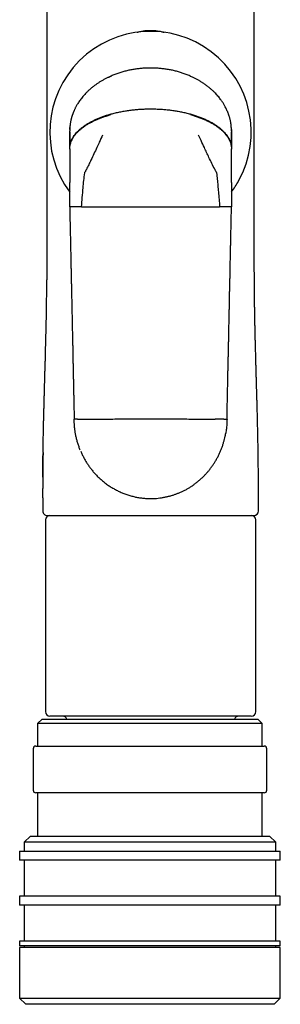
# Model space of a CAD drawing. Header units: millimetres. Extents: x 8 to 552, y 12 to 759.
# Tile 52 of 55: x 193 to 222, y 522 to 632. Entities that reach past the tile are written whole.
import ezdxf

# ---------------------------------------------------------------- set-up
doc = ezdxf.new("R2010")
doc.units = ezdxf.units.MM

msp = doc.modelspace()

# ---------------------------------------------------------------- linework, layer by layer
at = {"color": 7, "linetype": 'Continuous', "lineweight": 30}
for p, q in [((203.55, 625.31), (203.55, 625.31)), ((212.35, 625.31), (212.41, 625.28)), ((198.95, 619.36), (198.95, 619.36)), ((216.94, 619.36), (216.95, 619.21)), ((216.94, 619.36), (216.95, 619.24)), ((198.95, 619.21), (198.95, 619.21)), ((198.95, 619.2), (198.95, 619.21)), ((198.95, 619.2), (198.95, 619.21)), ((198.95, 619.13), (198.95, 619.2)), ((198.95, 618.06), (198.95, 619.11)), ((216.95, 619.21), (216.95, 619.21)), ((216.95, 619.21), (216.95, 619.2)), ((216.95, 619.2), (216.95, 619.13)), ((216.95, 619.11), (216.95, 618.06)), ((198.95, 617.24), (198.95, 618.06)), ((198.95, 617.24), (198.95, 617.2)), ((198.95, 617.2), (198.95, 616.08)), ((216.95, 618.06), (216.95, 617.24)), ((216.95, 617.2), (216.95, 617.24)), ((216.95, 616.08), (216.95, 617.2)), ((198.95, 616.08), (198.95, 615.25)), ((216.95, 615.25), (216.95, 616.08)), ((198.95, 615.25), (198.95, 613.75)), ((216.95, 613.75), (216.95, 615.25)), ((198.95, 613.75), (198.95, 613.5)), ((198.95, 610.77), (198.95, 613.5)), ((216.95, 613.5), (216.95, 613.75)), ((216.95, 613.5), (216.95, 610.77)), ((195.96, 581.6), (195.96, 581.25)), ((195.96, 581.24), (195.96, 580.74)), ((195.96, 578.43), (195.96, 576.98)), ((219.94, 576.98), (219.94, 578.46)), ((196.25, 575.98), (196.25, 554.68)), ((219.65, 554.68), (219.65, 575.98)), ((195.88, 553.86), (195.38, 553.36)), ((195.88, 553.86), (219.88, 553.86)), ((219.15, 554.18), (196.75, 554.18)), ((220.38, 553.36), (219.88, 553.86)), ((195.38, 553.36), (195.38, 550.86)), ((220.38, 553.36), (195.38, 553.36)), ((220.38, 550.86), (220.38, 553.36)), ((194.88, 550.56), (194.88, 545.96)), ((195.18, 550.86), (220.58, 550.86)), ((220.88, 545.96), (220.88, 550.56)), ((220.58, 545.66), (195.18, 545.66)), ((195.38, 545.66), (195.38, 540.86)), ((220.38, 540.86), (220.38, 545.66)), ((194.58, 540.86), (193.88, 540.16)), ((194.58, 540.86), (207.88, 540.86)), ((207.88, 540.86), (221.18, 540.86)), ((221.88, 540.16), (221.18, 540.86)), ((193.88, 540.16), (193.88, 539.16)), ((207.88, 540.16), (193.88, 540.16)), ((221.88, 540.16), (207.88, 540.16)), ((221.88, 539.16), (221.88, 540.16)), ((193.38, 539.16), (193.38, 538.16)), ((193.38, 539.16), (207.88, 539.16)), ((207.88, 539.16), (222.38, 539.16)), ((222.38, 538.16), (222.38, 539.16)), ((207.88, 538.16), (193.38, 538.16)), ((193.88, 538.16), (193.88, 534.16)), ((222.38, 538.16), (207.88, 538.16)), ((221.88, 534.16), (221.88, 538.16)), ((193.38, 534.16), (193.38, 533.16)), ((207.88, 534.16), (193.38, 534.16)), ((222.38, 534.16), (207.88, 534.16)), ((222.38, 533.16), (222.38, 534.16)), ((207.88, 533.16), (193.38, 533.16)), ((193.88, 533.16), (193.88, 529.16)), ((222.38, 533.16), (207.88, 533.16)), ((221.88, 529.16), (221.88, 533.16)), ((193.38, 529.16), (193.38, 528.66)), ((207.88, 529.16), (193.38, 529.16)), ((207.88, 528.66), (193.38, 528.66)), ((193.88, 528.66), (193.88, 528.46)), ((222.38, 529.16), (207.88, 529.16)), ((222.38, 528.66), (207.88, 528.66)), ((221.88, 528.46), (221.88, 528.66)), ((222.38, 528.66), (222.38, 529.16)), ((193.38, 528.46), (193.38, 522.86)), ((207.88, 528.46), (193.38, 528.46)), ((222.38, 528.46), (207.88, 528.46)), ((222.38, 522.86), (222.38, 528.46)), ((193.38, 522.86), (194.08, 522.16)), ((193.38, 522.86), (207.88, 522.86)), ((207.88, 522.16), (194.08, 522.16)), ((207.88, 522.86), (222.38, 522.86)), ((221.68, 522.16), (207.88, 522.16)), ((221.68, 522.16), (222.38, 522.86))]:
    msp.add_line(p, q, dxfattribs=at)
at = {"color": 7, "linetype": 'Continuous', "lineweight": 30, "flags": 128}
for points in [[(200.26, 610.78), (200.74, 610.78), (201.21, 610.78), (201.69, 610.78), (202.16, 610.78), (202.64, 610.79), (203.12, 610.79), (203.6, 610.79), (204.08, 610.79), (204.56, 610.79), (205.05, 610.79), (205.53, 610.79), (206.01, 610.79), (206.5, 610.79), (206.98, 610.79), (207.46, 610.79), (207.95, 610.79)], [(207.95, 610.79), (208.43, 610.79), (208.92, 610.79), (209.4, 610.79), (209.88, 610.79), (210.37, 610.79), (210.85, 610.79), (211.33, 610.79), (211.81, 610.79), (212.3, 610.79), (212.78, 610.79), (213.25, 610.79), (213.73, 610.78), (214.21, 610.78), (214.69, 610.78), (215.16, 610.78), (215.63, 610.78)]]:
    msp.add_lwpolyline(points, dxfattribs=at)
at = {"color": 7, "linetype": 'Continuous', "lineweight": 30}
for centre, radius, start, end in [((207.94, 619.08), 11.2, 331.0516, 216.6435), ((207.94, 619.08), 11.2, 323.5889, 331.0516), ((196.46, 576.98), 0.5, 179.9994, 270), ((219.44, 576.98), 0.5, 270, 0), ((196.75, 575.98), 0.5, 90, 180), ((219.15, 575.98), 0.5, 0, 90), ((196.75, 554.68), 0.5, 180, 270), ((198.15, 553.68), 0.5, 21.1452, 90), ((217.75, 553.68), 0.5, 90, 158.8548), ((219.15, 554.68), 0.5, 270, 0), ((195.18, 550.56), 0.3, 90, 180), ((220.58, 550.56), 0.3, 0, 90), ((195.18, 545.96), 0.3, 180, 270), ((220.58, 545.96), 0.3, 270, 0)]:
    msp.add_arc(centre, radius, start, end, dxfattribs=at)
for points, knots in [([(196.4, 723.88), (196.4, 723.66), (196.4, 723.21), (196.4, 722.52), (196.4, 721.82), (196.4, 721.14), (196.4, 720.49), (196.4, 719.83), (196.4, 719.17), (196.4, 718.51), (196.4, 717.88), (196.4, 717.27), (196.4, 716.72), (196.4, 716.21), (196.4, 715.76), (196.4, 715.32), (196.4, 714.88), (196.4, 714.45), (196.4, 713.82), (196.4, 713.01), (196.4, 711.8), (196.4, 710.39), (196.4, 708.8), (196.4, 707.23), (196.4, 705.66), (196.4, 699.96), (196.4, 686.47), (196.4, 662.92), (196.4, 641.41), (196.4, 627.71), (196.4, 624.08), (196.4, 622.56), (196.4, 621.05), (196.4, 619.75), (196.4, 618.64), (196.4, 617.91), (196.4, 617.37), (196.4, 617), (196.4, 616.62), (196.4, 616.22), (196.4, 615.79), (196.4, 615.34), (196.4, 614.86), (196.4, 614.36), (196.4, 613.84), (196.4, 613.3), (196.4, 612.73), (196.4, 612.14), (196.4, 611.53), (196.4, 610.9), (196.4, 610.24), (196.4, 609.56), (196.4, 608.86), (196.4, 608.16), (196.4, 607.45), (196.4, 606.75), (196.4, 606.03), (196.4, 605.29), (196.4, 604.77), (196.4, 604.5), (196.4, 604.48)], [0, 0, 0, 0, 0.005429, 0.011438, 0.017283, 0.022963, 0.028478, 0.03383, 0.039526, 0.045024, 0.050323, 0.055423, 0.060324, 0.064256, 0.06805, 0.071722, 0.075366, 0.078998, 0.082616, 0.091097, 0.099507, 0.113011, 0.126331, 0.139475, 0.152576, 0.165678, 0.282663, 0.491585, 0.757505, 0.82303, 0.835894, 0.84864, 0.861232, 0.87367, 0.881393, 0.889055, 0.892049, 0.895063, 0.898241, 0.9016, 0.905213, 0.909015, 0.913005, 0.917184, 0.92155, 0.926106, 0.930849, 0.935781, 0.940901, 0.946209, 0.951706, 0.957391, 0.963264, 0.969326, 0.975048, 0.980928, 0.986966, 0.993163, 0.999518, 1, 1, 1, 1]), ([(219.49, 604.48), (219.49, 604.53), (219.49, 604.85), (219.49, 605.44), (219.49, 606.25), (219.49, 607.04), (219.49, 607.8), (219.49, 608.54), (219.49, 609.26), (219.49, 609.97), (219.49, 610.66), (219.49, 611.34), (219.49, 611.99), (219.49, 612.62), (219.49, 613.22), (219.49, 613.8), (219.49, 614.35), (219.49, 614.88), (219.49, 615.38), (219.49, 615.86), (219.49, 616.31), (219.49, 616.71), (219.49, 617.06), (219.49, 617.37), (219.49, 617.67), (219.49, 617.98), (219.49, 618.28), (219.49, 618.99), (219.49, 620.09), (219.49, 621.61), (219.49, 623.15), (219.49, 624.7), (219.49, 630.4), (219.49, 643.9), (219.5, 667.45), (219.5, 688.96), (219.5, 702.66), (219.5, 706.29), (219.5, 707.83), (219.5, 709.38), (219.5, 710.82), (219.5, 712.14), (219.5, 713.33), (219.5, 714.29), (219.5, 715.02), (219.5, 715.5), (219.5, 715.99), (219.5, 716.5), (219.5, 717.03), (219.5, 717.58), (219.5, 718.15), (219.5, 718.74), (219.5, 719.35), (219.5, 719.98), (219.5, 720.63), (219.5, 721.29), (219.5, 721.95), (219.5, 722.62), (219.5, 723.26), (219.5, 723.69), (219.5, 723.88)], [0, 0, 0, 0, 0.001138, 0.008114, 0.014899, 0.021491, 0.027891, 0.034099, 0.040114, 0.045938, 0.051833, 0.057516, 0.062989, 0.068251, 0.073302, 0.078142, 0.082772, 0.08719, 0.091397, 0.095394, 0.099179, 0.102754, 0.105415, 0.107964, 0.110503, 0.113049, 0.115602, 0.118162, 0.130724, 0.143445, 0.156326, 0.169366, 0.182471, 0.299479, 0.508415, 0.774312, 0.839822, 0.852689, 0.865557, 0.878526, 0.891672, 0.901604, 0.911635, 0.921766, 0.925773, 0.929795, 0.933897, 0.938166, 0.942603, 0.947208, 0.951981, 0.956922, 0.962031, 0.967307, 0.972751, 0.978363, 0.983808, 0.989403, 0.995147, 1, 1, 1, 1]), ([(206.45, 630.18), (206.47, 630.18), (206.58, 630.21), (206.76, 630.25), (206.99, 630.3), (207.23, 630.34), (207.47, 630.37), (207.71, 630.39), (207.87, 630.39), (207.95, 630.39)], [0, 0, 0, 0, 0.058196, 0.212621, 0.360109, 0.525085, 0.686775, 0.844967, 1, 1, 1, 1]), ([(207.95, 630.39), (208.05, 630.39), (208.25, 630.39), (208.55, 630.36), (208.85, 630.31), (209.09, 630.27), (209.29, 630.22), (209.39, 630.19), (209.45, 630.18), (209.46, 630.17)], [0, 0, 0, 0, 0.192549, 0.389985, 0.59295, 0.780211, 0.8796, 0.981899, 1, 1, 1, 1]), ([(207.95, 626.2), (207.81, 626.2), (207.52, 626.2), (207.08, 626.17), (206.64, 626.13), (206.2, 626.07), (205.75, 626), (205.3, 625.9), (204.86, 625.78), (204.41, 625.64), (203.98, 625.49), (203.69, 625.37), (203.55, 625.31)], [0, 0, 0, 0, 0.094667, 0.191014, 0.28889, 0.388121, 0.488516, 0.58986, 0.691925, 0.794469, 0.897244, 1, 1, 1, 1]), ([(212.35, 625.31), (212.21, 625.37), (211.92, 625.49), (211.48, 625.64), (211.04, 625.78), (210.59, 625.9), (210.15, 626), (209.7, 626.07), (209.25, 626.13), (208.81, 626.17), (208.38, 626.2), (208.09, 626.2), (207.95, 626.2)], [0, 0, 0, 0, 0.10278, 0.205574, 0.308129, 0.410192, 0.511523, 0.611902, 0.711121, 0.808989, 0.905334, 1, 1, 1, 1]), ([(203.55, 625.31), (203.43, 625.26), (203.21, 625.16), (202.9, 625), (202.59, 624.83), (202.31, 624.66), (202.04, 624.49), (201.78, 624.3), (201.51, 624.1), (201.26, 623.89), (201.02, 623.68), (200.81, 623.47), (200.61, 623.26), (200.43, 623.05), (200.26, 622.84), (200.11, 622.64), (199.97, 622.45), (199.86, 622.28), (199.76, 622.11), (199.68, 621.96), (199.6, 621.83), (199.54, 621.71), (199.49, 621.59), (199.45, 621.5), (199.41, 621.41), (199.38, 621.34), (199.35, 621.27), (199.33, 621.22), (199.31, 621.17), (199.29, 621.13), (199.28, 621.08), (199.26, 621.03), (199.24, 620.96), (199.21, 620.88), (199.18, 620.79), (199.15, 620.69), (199.13, 620.59), (199.1, 620.48), (199.08, 620.38), (199.05, 620.27), (199.03, 620.16), (199.02, 620.06), (199, 619.97), (198.99, 619.91), (198.99, 619.87), (198.99, 619.84), (198.98, 619.81), (198.98, 619.77), (198.97, 619.7), (198.97, 619.64), (198.96, 619.61)], [0, 0, 0, 0, 0.047886, 0.09422, 0.138957, 0.182062, 0.223514, 0.263299, 0.30884, 0.35199, 0.392773, 0.431226, 0.467391, 0.505241, 0.540357, 0.572814, 0.60269, 0.630059, 0.654566, 0.676786, 0.696777, 0.714592, 0.730543, 0.744332, 0.756006, 0.766606, 0.776815, 0.78329, 0.789601, 0.795748, 0.801735, 0.808709, 0.817757, 0.828538, 0.841231, 0.855299, 0.869351, 0.883314, 0.89719, 0.91098, 0.926846, 0.940782, 0.95226, 0.959321, 0.965954, 0.968277, 0.97179, 0.976738, 0.986812, 1, 1, 1, 1]), ([(203.24, 625.17), (203.26, 625.18), (203.36, 625.23), (203.47, 625.27), (203.55, 625.31)], [0, 0, 0, 0, 0.22861, 1, 1, 1, 1]), ([(216.93, 619.61), (216.93, 619.64), (216.93, 619.69), (216.92, 619.75), (216.92, 619.8), (216.91, 619.84), (216.91, 619.88), (216.9, 619.93), (216.89, 620), (216.87, 620.12), (216.84, 620.28), (216.81, 620.44), (216.77, 620.6), (216.73, 620.73), (216.7, 620.83), (216.67, 620.92), (216.65, 620.98), (216.64, 621.03), (216.62, 621.08), (216.6, 621.14), (216.57, 621.22), (216.53, 621.32), (216.47, 621.45), (216.4, 621.61), (216.31, 621.79), (216.22, 621.96), (216.14, 622.11), (216.05, 622.25), (215.96, 622.4), (215.85, 622.55), (215.73, 622.72), (215.6, 622.9), (215.44, 623.08), (215.28, 623.27), (215.09, 623.47), (214.88, 623.67), (214.64, 623.88), (214.39, 624.1), (214.11, 624.31), (213.82, 624.51), (213.54, 624.69), (213.27, 624.85), (212.98, 625.01), (212.67, 625.17), (212.46, 625.26), (212.35, 625.31)], [0, 0, 0, 0, 0.0116442, 0.0206968, 0.0271048, 0.0319832, 0.0366928, 0.0412359, 0.052622, 0.0654681, 0.0890947, 0.1134521, 0.1324042, 0.1504295, 0.1654218, 0.1766785, 0.185128, 0.1908349, 0.1968534, 0.2046551, 0.2174195, 0.2311065, 0.2451609, 0.2711893, 0.2984416, 0.3269531, 0.3455813, 0.366198, 0.3888612, 0.4136221, 0.4405348, 0.4691161, 0.4998827, 0.5328896, 0.568191, 0.6065442, 0.6473779, 0.6907326, 0.7366379, 0.7851086, 0.8249926, 0.8664486, 0.9094569, 0.9539877, 1, 1, 1, 1]), ([(203.55, 621.1), (203.71, 621.14), (204.03, 621.23), (204.52, 621.33), (205.02, 621.42), (205.52, 621.5), (206.02, 621.56), (206.51, 621.61), (206.99, 621.64), (207.47, 621.66), (207.79, 621.66), (207.95, 621.66)], [0, 0, 0, 0, 0.11255, 0.226033, 0.339962, 0.453858, 0.567257, 0.677723, 0.786899, 0.894431, 1, 1, 1, 1]), ([(207.95, 621.66), (208.11, 621.66), (208.43, 621.66), (208.92, 621.64), (209.41, 621.61), (209.91, 621.56), (210.41, 621.5), (210.91, 621.42), (211.39, 621.33), (211.88, 621.22), (212.19, 621.14), (212.35, 621.1)], [0, 0, 0, 0, 0.107508, 0.217044, 0.328272, 0.440816, 0.554266, 0.666144, 0.77803, 0.889469, 1, 1, 1, 1]), ([(198.95, 617.24), (198.95, 617.3), (198.95, 617.43), (198.98, 617.62), (199.02, 617.81), (199.08, 618.01), (199.16, 618.2), (199.26, 618.4), (199.39, 618.61), (199.54, 618.82), (199.72, 619.03), (199.92, 619.24), (200.15, 619.45), (200.4, 619.65), (200.68, 619.85), (200.98, 620.04), (201.3, 620.22), (201.64, 620.39), (201.99, 620.56), (202.36, 620.71), (202.75, 620.85), (203.14, 620.98), (203.41, 621.06), (203.55, 621.1)], [0, 0, 0, 0, 0.031844, 0.06435, 0.097638, 0.131829, 0.167046, 0.203408, 0.241026, 0.283977, 0.328685, 0.375239, 0.423701, 0.474099, 0.526433, 0.580668, 0.636739, 0.69455, 0.753979, 0.813778, 0.874834, 0.936971, 1, 1, 1, 1]), ([(198.95, 617.2), (198.95, 617.26), (198.95, 617.39), (198.98, 617.58), (199.03, 617.78), (199.09, 617.97), (199.17, 618.17), (199.27, 618.36), (199.39, 618.57), (199.54, 618.78), (199.72, 618.99), (199.93, 619.2), (200.16, 619.4), (200.41, 619.6), (200.69, 619.79), (200.98, 619.98), (201.3, 620.16), (201.64, 620.33), (201.99, 620.49), (202.35, 620.64), (202.73, 620.78), (203.12, 620.9), (203.38, 620.98), (203.51, 621.02)], [0, 0, 0, 0, 0.032395, 0.065394, 0.09912, 0.133693, 0.169234, 0.20585, 0.24364, 0.286691, 0.331507, 0.378185, 0.426772, 0.477281, 0.529688, 0.583934, 0.639932, 0.697571, 0.756703, 0.81607, 0.876537, 0.937914, 1, 1, 1, 1]), ([(212.35, 621.1), (212.5, 621.06), (212.79, 620.97), (213.21, 620.83), (213.62, 620.68), (214.02, 620.51), (214.39, 620.33), (214.74, 620.15), (215.05, 619.96), (215.34, 619.76), (215.61, 619.57), (215.85, 619.36), (216.07, 619.15), (216.26, 618.94), (216.43, 618.72), (216.57, 618.51), (216.69, 618.29), (216.79, 618.07), (216.86, 617.86), (216.91, 617.65), (216.94, 617.44), (216.95, 617.3), (216.95, 617.24)], [0, 0, 0, 0, 0.0680288, 0.1349997, 0.2006761, 0.2648396, 0.3272953, 0.3878766, 0.4431596, 0.4965747, 0.5480697, 0.5976247, 0.6452516, 0.690994, 0.7349254, 0.7771465, 0.8177813, 0.8569724, 0.8942092, 0.9303573, 0.9655711, 1, 1, 1, 1]), ([(212.38, 621.02), (212.53, 620.98), (212.81, 620.89), (213.23, 620.76), (213.63, 620.61), (214.02, 620.44), (214.39, 620.27), (214.73, 620.09), (215.05, 619.9), (215.33, 619.71), (215.6, 619.52), (215.84, 619.31), (216.06, 619.11), (216.25, 618.9), (216.42, 618.68), (216.57, 618.47), (216.69, 618.25), (216.79, 618.04), (216.86, 617.82), (216.91, 617.61), (216.94, 617.4), (216.95, 617.27), (216.95, 617.2)], [0, 0, 0, 0, 0.067019, 0.133191, 0.198266, 0.262008, 0.324197, 0.384641, 0.43989, 0.493345, 0.544932, 0.594607, 0.642361, 0.688221, 0.732252, 0.774604, 0.815478, 0.854998, 0.892631, 0.92924, 0.964978, 1, 1, 1, 1]), ([(198.96, 619.61), (198.96, 619.59), (198.96, 619.55), (198.96, 619.51), (198.96, 619.47), (198.95, 619.44), (198.95, 619.4), (198.95, 619.38), (198.95, 619.36), (198.95, 619.36), (198.95, 619.36), (198.95, 619.36)], [0, 0, 0, 0, 0.150651, 0.271549, 0.374022, 0.511087, 0.640492, 0.760253, 0.870842, 0.979116, 1, 1, 1, 1]), ([(198.95, 619.36), (198.95, 619.37), (198.95, 619.46), (198.96, 619.54), (198.96, 619.61), (198.96, 619.61)], [0, 0, 0, 0, 0.179917, 0.978545, 1, 1, 1, 1]), ([(198.95, 619.36), (198.95, 619.33), (198.95, 619.28), (198.95, 619.23), (198.95, 619.21)], [0, 0, 0, 0, 0.557233, 1, 1, 1, 1]), ([(216.95, 619.36), (216.95, 619.37), (216.95, 619.37), (216.95, 619.39), (216.94, 619.41), (216.94, 619.44), (216.94, 619.48), (216.94, 619.55), (216.94, 619.59), (216.93, 619.61)], [0, 0, 0, 0, 0.189235, 0.335953, 0.441134, 0.521617, 0.648564, 0.806923, 1, 1, 1, 1]), ([(216.95, 619.21), (216.95, 619.23), (216.95, 619.28), (216.95, 619.33), (216.95, 619.36)], [0, 0, 0, 0, 0.445086, 1, 1, 1, 1]), ([(198.95, 619.13), (198.95, 619.13), (198.95, 619.13), (198.95, 619.12), (198.95, 619.09), (198.95, 619.04), (198.95, 618.99), (198.95, 618.92), (198.95, 618.82), (198.95, 618.69), (198.95, 618.55), (198.95, 618.39), (198.95, 618.23), (198.95, 618.12), (198.95, 618.06)], [0, 0, 0, 0, 0.051806, 0.123461, 0.193434, 0.262158, 0.330003, 0.397271, 0.497574, 0.59769, 0.697928, 0.798411, 0.899131, 1, 1, 1, 1]), ([(202.61, 618.76), (202.49, 618.49), (202.27, 618.03), (202.06, 617.57), (201.97, 617.36)], [0, 0, 0, 0, 0.565774, 1, 1, 1, 1]), ([(213.93, 617.36), (213.81, 617.62), (213.6, 618.09), (213.39, 618.55), (213.29, 618.76)], [0, 0, 0, 0, 0.5542583, 1, 1, 1, 1]), ([(216.95, 618.06), (216.95, 618.12), (216.95, 618.23), (216.95, 618.39), (216.95, 618.55), (216.95, 618.69), (216.94, 618.82), (216.94, 618.92), (216.94, 618.99), (216.94, 619.04), (216.95, 619.09), (216.95, 619.12), (216.95, 619.13), (216.95, 619.13), (216.95, 619.13)], [0, 0, 0, 0, 0.100869, 0.201589, 0.302072, 0.40231, 0.502426, 0.602729, 0.669997, 0.737842, 0.806566, 0.876539, 0.948194, 1, 1, 1, 1]), ([(201.97, 617.36), (201.86, 617.13), (201.65, 616.67), (201.34, 616.03), (201.06, 615.45), (200.89, 615.1), (200.81, 614.93)], [0, 0, 0, 0, 0.285391, 0.566308, 0.784253, 1, 1, 1, 1]), ([(215.09, 614.93), (214.98, 615.15), (214.76, 615.6), (214.46, 616.23), (214.18, 616.82), (214.01, 617.18), (213.93, 617.36)], [0, 0, 0, 0, 0.27496, 0.553582, 0.775368, 1, 1, 1, 1]), ([(200.62, 614.54), (200.62, 614.56), (200.63, 614.62), (200.68, 614.68), (200.73, 614.76), (200.77, 614.84), (200.79, 614.9), (200.81, 614.93)], [0, 0, 0, 0, 0.182398, 0.370964, 0.560891, 0.780534, 1, 1, 1, 1]), ([(215.09, 614.93), (215.11, 614.89), (215.14, 614.82), (215.19, 614.72), (215.24, 614.66), (215.27, 614.6), (215.28, 614.56), (215.28, 614.54)], [0, 0, 0, 0, 0.279156, 0.56034, 0.711116, 0.856562, 1, 1, 1, 1]), ([(200.26, 610.78), (200.29, 611.13), (200.35, 611.83), (200.43, 612.81), (200.52, 613.71), (200.58, 614.26), (200.62, 614.54)], [0, 0, 0, 0, 0.2788277, 0.5599668, 0.780782, 1, 1, 1, 1]), ([(215.28, 614.54), (215.31, 614.3), (215.36, 613.84), (215.43, 613.14), (215.5, 612.39), (215.57, 611.61), (215.61, 611.06), (215.63, 610.78)], [0, 0, 0, 0, 0.1859016, 0.3729465, 0.5608081, 0.7811122, 1, 1, 1, 1]), ([(199.32, 610.78), (199.28, 610.78), (199.2, 610.77), (199.11, 610.77), (199.04, 610.77), (198.98, 610.77), (198.95, 610.77), (198.95, 610.77), (198.95, 610.77)], [0, 0, 0, 0, 0.171203, 0.342239, 0.511827, 0.67872, 0.841776, 1, 1, 1, 1]), ([(198.95, 610.77), (198.95, 610.53), (198.96, 610.07), (198.98, 609.38), (198.99, 608.72), (199.01, 608.07), (199.02, 607.45), (199.03, 606.85), (199.04, 606.27), (199.06, 605.72), (199.07, 605.18), (199.08, 604.65), (199.09, 604.14), (199.1, 603.65), (199.11, 603.19), (199.12, 602.74), (199.13, 602.31), (199.14, 601.9), (199.15, 601.51), (199.15, 601.15), (199.16, 600.8), (199.17, 600.47), (199.17, 600.16), (199.18, 599.85), (199.19, 599.48), (199.2, 599.02), (199.21, 598.5), (199.22, 597.97), (199.23, 597.43), (199.24, 596.89), (199.26, 596.37), (199.27, 595.84), (199.28, 595.32), (199.29, 594.8), (199.3, 594.4), (199.3, 594.11), (199.31, 593.93), (199.31, 593.74), (199.31, 593.54), (199.32, 593.31), (199.33, 593.05), (199.33, 592.76), (199.34, 592.43), (199.35, 592.08), (199.35, 591.7), (199.36, 591.29), (199.37, 590.86), (199.38, 590.4), (199.39, 589.92), (199.4, 589.41), (199.41, 588.89), (199.42, 588.34), (199.44, 587.77), (199.44, 587.38), (199.45, 587.18)], [0, 0, 0, 0, 0.029921, 0.058995, 0.087221, 0.114601, 0.141134, 0.166369, 0.190786, 0.214387, 0.23717, 0.259576, 0.281131, 0.301835, 0.321688, 0.340691, 0.358842, 0.376143, 0.392593, 0.408192, 0.42294, 0.436837, 0.449928, 0.462721, 0.475361, 0.498136, 0.520395, 0.542139, 0.565603, 0.588436, 0.61067, 0.632756, 0.654843, 0.67693, 0.699016, 0.706231, 0.713592, 0.72163, 0.730396, 0.73989, 0.750111, 0.763091, 0.777081, 0.792082, 0.808094, 0.825435, 0.843823, 0.863259, 0.883743, 0.905274, 0.92744, 0.950616, 0.974803, 1, 1, 1, 1]), ([(200.26, 610.78), (200.21, 610.78), (200.09, 610.78), (199.92, 610.78), (199.75, 610.78), (199.59, 610.78), (199.45, 610.78), (199.36, 610.78), (199.32, 610.78)], [0, 0, 0, 0, 0.155006, 0.315573, 0.481162, 0.651058, 0.824361, 1, 1, 1, 1]), ([(216.58, 610.78), (216.54, 610.78), (216.45, 610.78), (216.3, 610.78), (216.15, 610.78), (215.98, 610.78), (215.81, 610.78), (215.69, 610.78), (215.63, 610.78)], [0, 0, 0, 0, 0.175639, 0.348942, 0.518838, 0.684427, 0.844994, 1, 1, 1, 1]), ([(216.45, 587.18), (216.45, 587.42), (216.46, 587.88), (216.48, 588.57), (216.49, 589.23), (216.51, 589.88), (216.52, 590.5), (216.53, 591.1), (216.54, 591.68), (216.55, 592.23), (216.57, 592.77), (216.58, 593.3), (216.59, 593.81), (216.6, 594.29), (216.61, 594.76), (216.62, 595.21), (216.63, 595.64), (216.64, 596.05), (216.64, 596.43), (216.65, 596.8), (216.66, 597.15), (216.67, 597.48), (216.67, 597.79), (216.68, 598.09), (216.69, 598.47), (216.7, 598.93), (216.71, 599.45), (216.72, 599.98), (216.73, 600.52), (216.74, 601.06), (216.75, 601.58), (216.76, 602.11), (216.78, 602.63), (216.79, 603.15), (216.79, 603.55), (216.8, 603.84), (216.8, 604.02), (216.81, 604.21), (216.81, 604.41), (216.82, 604.64), (216.82, 604.89), (216.83, 605.19), (216.84, 605.52), (216.84, 605.87), (216.85, 606.25), (216.86, 606.66), (216.87, 607.09), (216.88, 607.55), (216.89, 608.03), (216.9, 608.54), (216.91, 609.06), (216.92, 609.61), (216.94, 610.18), (216.94, 610.57), (216.95, 610.77)], [0, 0, 0, 0, 0.029921, 0.058994, 0.087221, 0.114601, 0.141134, 0.166368, 0.190786, 0.214386, 0.237169, 0.259575, 0.28113, 0.301834, 0.321687, 0.34069, 0.358841, 0.376142, 0.392592, 0.40819, 0.422938, 0.436835, 0.449926, 0.46272, 0.47536, 0.498135, 0.520394, 0.542137, 0.565602, 0.588435, 0.610668, 0.632755, 0.654842, 0.676928, 0.699015, 0.70623, 0.71359, 0.721629, 0.730395, 0.739889, 0.75011, 0.76309, 0.77708, 0.792082, 0.808093, 0.825434, 0.843823, 0.863259, 0.883742, 0.905273, 0.927439, 0.950616, 0.974803, 1, 1, 1, 1]), ([(216.95, 610.77), (216.95, 610.77), (216.94, 610.77), (216.91, 610.77), (216.86, 610.77), (216.79, 610.77), (216.7, 610.77), (216.62, 610.78), (216.58, 610.78)], [0, 0, 0, 0, 0.158224, 0.32128, 0.488173, 0.657761, 0.828797, 1, 1, 1, 1]), ([(196.4, 604.48), (196.4, 604.29), (196.4, 603.85), (196.4, 603.25), (196.4, 602.83), (196.4, 602.66)], [0, 0, 0, 0, 0.3107225, 0.7169412, 1, 1, 1, 1]), ([(219.51, 600.7), (219.51, 600.82), (219.51, 601.17), (219.5, 601.75), (219.5, 602.43), (219.49, 603.11), (219.49, 603.8), (219.49, 604.25), (219.49, 604.48)], [0, 0, 0, 0, 0.095785, 0.278277, 0.457834, 0.63786, 0.818521, 1, 1, 1, 1]), ([(195.98, 583.48), (195.98, 583.49), (195.98, 583.56), (195.98, 583.68), (195.99, 583.82), (195.99, 583.92), (195.99, 583.97), (195.99, 584.02), (195.99, 584.08), (195.99, 584.13), (195.99, 584.19), (195.99, 584.29), (196, 584.51), (196, 584.83), (196.01, 585.18), (196.02, 585.48), (196.02, 585.74), (196.03, 585.99), (196.03, 586.23), (196.04, 586.47), (196.05, 586.71), (196.05, 586.95), (196.06, 587.18), (196.06, 587.41), (196.07, 587.64), (196.07, 587.88), (196.08, 588.11), (196.09, 588.33), (196.09, 588.53), (196.1, 588.74), (196.1, 588.94), (196.11, 589.14), (196.11, 589.31), (196.12, 589.48), (196.12, 589.66), (196.13, 589.84), (196.13, 590.03), (196.14, 590.16), (196.14, 590.25), (196.14, 590.33), (196.14, 590.42), (196.15, 590.52), (196.15, 590.61), (196.15, 590.71), (196.15, 590.83), (196.16, 590.97), (196.16, 591.14), (196.17, 591.31), (196.17, 591.48), (196.18, 591.65), (196.18, 591.82), (196.19, 592.1), (196.2, 592.47), (196.21, 592.93), (196.23, 593.38), (196.24, 593.79), (196.25, 594.18), (196.26, 594.45), (196.26, 594.63), (196.26, 594.72), (196.26, 594.8), (196.27, 594.87), (196.27, 594.94), (196.27, 595.04), (196.27, 595.17), (196.28, 595.33), (196.28, 595.5), (196.29, 595.69), (196.29, 595.89), (196.3, 596.08), (196.3, 596.26), (196.31, 596.45), (196.31, 596.63), (196.32, 596.83), (196.32, 597.06), (196.33, 597.31), (196.33, 597.52), (196.33, 597.69), (196.34, 597.79), (196.34, 597.86), (196.34, 597.89), (196.34, 597.93), (196.34, 597.96), (196.34, 597.99), (196.34, 598.04), (196.34, 598.11), (196.35, 598.2), (196.35, 598.32), (196.35, 598.46), (196.35, 598.62), (196.36, 598.8), (196.36, 598.99), (196.36, 599.19), (196.37, 599.34), (196.37, 599.45), (196.37, 599.5), (196.37, 599.56), (196.37, 599.62), (196.37, 599.68), (196.37, 599.79), (196.38, 599.96), (196.38, 600.21), (196.38, 600.48), (196.39, 600.77), (196.39, 601), (196.39, 601.18), (196.39, 601.32), (196.39, 601.46), (196.39, 601.61), (196.4, 601.77), (196.4, 601.94), (196.4, 602.12), (196.4, 602.3), (196.4, 602.47), (196.4, 602.58), (196.4, 602.64), (196.4, 602.66)], [0, 0, 0, 0, 0.001234, 0.009924, 0.019617, 0.022212, 0.02487, 0.027592, 0.030377, 0.033225, 0.036137, 0.038737, 0.04898, 0.069287, 0.08896, 0.102625, 0.11597, 0.128373, 0.140892, 0.1538, 0.165873, 0.17827, 0.19099, 0.202362, 0.213958, 0.226592, 0.240264, 0.250267, 0.260762, 0.271749, 0.282998, 0.292917, 0.302247, 0.310989, 0.319141, 0.330218, 0.33998, 0.348426, 0.350974, 0.355563, 0.360553, 0.365548, 0.370547, 0.375551, 0.380559, 0.389514, 0.398483, 0.407465, 0.416462, 0.425473, 0.434498, 0.443536, 0.468915, 0.493465, 0.517182, 0.540064, 0.559508, 0.578302, 0.583117, 0.587887, 0.592151, 0.595683, 0.59961, 0.603933, 0.6113, 0.619589, 0.628801, 0.638935, 0.64999, 0.659321, 0.669221, 0.679067, 0.688333, 0.697245, 0.711314, 0.724404, 0.736514, 0.743971, 0.751002, 0.752773, 0.754515, 0.756228, 0.757912, 0.759566, 0.761191, 0.765235, 0.77034, 0.776506, 0.783732, 0.792019, 0.801365, 0.81177, 0.821594, 0.832206, 0.835115, 0.838079, 0.841096, 0.844168, 0.847293, 0.85, 0.861825, 0.873098, 0.889128, 0.903895, 0.917397, 0.924763, 0.931569, 0.938484, 0.946596, 0.954419, 0.963106, 0.972678, 0.98213, 0.990624, 0.998157, 1, 1, 1, 1]), ([(219.92, 583.49), (219.92, 583.49), (219.92, 583.54), (219.91, 583.65), (219.91, 583.81), (219.91, 583.98), (219.91, 584.15), (219.9, 584.31), (219.9, 584.5), (219.89, 584.73), (219.89, 585), (219.88, 585.26), (219.88, 585.5), (219.87, 585.75), (219.87, 585.99), (219.86, 586.23), (219.86, 586.54), (219.85, 586.9), (219.84, 587.32), (219.83, 587.76), (219.82, 588.09), (219.81, 588.31), (219.81, 588.41), (219.81, 588.52), (219.8, 588.62), (219.8, 588.72), (219.8, 588.83), (219.8, 588.92), (219.79, 589.05), (219.79, 589.23), (219.78, 589.49), (219.77, 589.78), (219.76, 590.1), (219.75, 590.44), (219.74, 590.8), (219.73, 591.18), (219.72, 591.58), (219.71, 591.86), (219.71, 592.03), (219.71, 592.06), (219.71, 592.1), (219.71, 592.13), (219.7, 592.17), (219.7, 592.21), (219.7, 592.3), (219.7, 592.45), (219.69, 592.65), (219.69, 592.86), (219.68, 593.1), (219.67, 593.35), (219.66, 593.78), (219.65, 594.22), (219.64, 594.61), (219.63, 594.75), (219.63, 594.78), (219.63, 594.8), (219.63, 594.81), (219.63, 594.84), (219.63, 594.87), (219.63, 594.93), (219.63, 595.01), (219.62, 595.11), (219.62, 595.23), (219.62, 595.37), (219.61, 595.53), (219.61, 595.71), (219.6, 595.9), (219.6, 596.12), (219.59, 596.28), (219.59, 596.39), (219.59, 596.45), (219.59, 596.5), (219.59, 596.55), (219.59, 596.6), (219.59, 596.65), (219.58, 596.77), (219.58, 596.94), (219.57, 597.17), (219.57, 597.39), (219.56, 597.61), (219.56, 597.82), (219.56, 597.96), (219.56, 598.02), (219.56, 598.02), (219.56, 598.02), (219.56, 598.02), (219.56, 598.02), (219.56, 598.02), (219.56, 598.02), (219.56, 598.03), (219.56, 598.03), (219.56, 598.04), (219.55, 598.07), (219.55, 598.12), (219.55, 598.2), (219.55, 598.3), (219.55, 598.42), (219.54, 598.57), (219.54, 598.74), (219.54, 598.92), (219.53, 599.12), (219.53, 599.33), (219.53, 599.56), (219.52, 599.81), (219.52, 600.07), (219.52, 600.35), (219.51, 600.56), (219.51, 600.68), (219.51, 600.7)], [0, 0, 0, 0, 0.000429, 0.008963, 0.018104, 0.027851, 0.038203, 0.047186, 0.055041, 0.070946, 0.086105, 0.10052, 0.11514, 0.128911, 0.142529, 0.156572, 0.170968, 0.194604, 0.219143, 0.244588, 0.270942, 0.276863, 0.282828, 0.288836, 0.294889, 0.300986, 0.307128, 0.31299, 0.317027, 0.330305, 0.344479, 0.362038, 0.380801, 0.400769, 0.421943, 0.444323, 0.467908, 0.492699, 0.494759, 0.496837, 0.498933, 0.501048, 0.50318, 0.505331, 0.5075, 0.519753, 0.531157, 0.542999, 0.557667, 0.572896, 0.587789, 0.632386, 0.651969, 0.655045, 0.656971, 0.657657, 0.658548, 0.659642, 0.662011, 0.664987, 0.669902, 0.675897, 0.682973, 0.69113, 0.700367, 0.710685, 0.722084, 0.734564, 0.748124, 0.751159, 0.754163, 0.757138, 0.760082, 0.762996, 0.76588, 0.768734, 0.783894, 0.79666, 0.808702, 0.822092, 0.834454, 0.845789, 0.845793, 0.845796, 0.845802, 0.845812, 0.845829, 0.845862, 0.845921, 0.846033, 0.846254, 0.846708, 0.847719, 0.850957, 0.855504, 0.86136, 0.868525, 0.876999, 0.886783, 0.897875, 0.908926, 0.921027, 0.934178, 0.948379, 0.96363, 0.979629, 0.996641, 1, 1, 1, 1]), ([(199.82, 587.19), (199.78, 587.19), (199.7, 587.19), (199.61, 587.19), (199.54, 587.19), (199.48, 587.19), (199.45, 587.18), (199.45, 587.18), (199.45, 587.18)], [0, 0, 0, 0, 0.171203, 0.342239, 0.511827, 0.67872, 0.841776, 1, 1, 1, 1]), ([(200.13, 583.73), (200.08, 583.85), (199.98, 584.11), (199.85, 584.5), (199.74, 584.89), (199.64, 585.29), (199.57, 585.68), (199.51, 586.06), (199.48, 586.44), (199.45, 586.82), (199.45, 587.06), (199.45, 587.18)], [0, 0, 0, 0, 0.11589, 0.231937, 0.348339, 0.46262, 0.574704, 0.684529, 0.792044, 0.89721, 1, 1, 1, 1]), ([(199.82, 587.19), (199.86, 587.19), (199.95, 587.19), (200.09, 587.2), (200.25, 587.2), (200.42, 587.2), (200.59, 587.2), (200.71, 587.2), (200.76, 587.2)], [0, 0, 0, 0, 0.175639, 0.348942, 0.518838, 0.684427, 0.844994, 1, 1, 1, 1]), ([(200.76, 587.2), (201.03, 587.2), (201.56, 587.2), (202.35, 587.2), (203.15, 587.2), (203.96, 587.2), (204.76, 587.21), (205.56, 587.21), (206.36, 587.21), (207.15, 587.21), (207.68, 587.21), (207.95, 587.21)], [0, 0, 0, 0, 0.112025, 0.224105, 0.336215, 0.448327, 0.560413, 0.670448, 0.780408, 0.890267, 1, 1, 1, 1]), ([(207.95, 587.21), (208.22, 587.21), (208.76, 587.21), (209.57, 587.21), (210.38, 587.21), (211.19, 587.21), (211.99, 587.2), (212.79, 587.2), (213.57, 587.2), (214.36, 587.2), (214.87, 587.2), (215.13, 587.2)], [0, 0, 0, 0, 0.11173, 0.223589, 0.335552, 0.447591, 0.55968, 0.669791, 0.779898, 0.889976, 1, 1, 1, 1]), ([(216.08, 587.19), (216.04, 587.19), (215.95, 587.19), (215.8, 587.2), (215.65, 587.2), (215.48, 587.2), (215.31, 587.2), (215.19, 587.2), (215.13, 587.2)], [0, 0, 0, 0, 0.175639, 0.348942, 0.518838, 0.684427, 0.844994, 1, 1, 1, 1]), ([(216.08, 587.19), (216.12, 587.19), (216.2, 587.19), (216.29, 587.19), (216.36, 587.19), (216.41, 587.19), (216.44, 587.18), (216.45, 587.18), (216.45, 587.18)], [0, 0, 0, 0, 0.171203, 0.342239, 0.511827, 0.67872, 0.841776, 1, 1, 1, 1]), ([(216.45, 587.18), (216.45, 587.02), (216.44, 586.7), (216.4, 586.23), (216.35, 585.84), (216.31, 585.61), (216.3, 585.54)], [0, 0, 0, 0, 0.290176, 0.579863, 0.868579, 1, 1, 1, 1]), ([(200.18, 583.61), (200.21, 583.55), (200.28, 583.37), (200.43, 583.07), (200.61, 582.72), (200.81, 582.38), (201.03, 582.05), (201.26, 581.73), (201.51, 581.42), (201.79, 581.1), (202.09, 580.78), (202.43, 580.47), (202.78, 580.17), (203.15, 579.89), (203.54, 579.64), (203.94, 579.4), (204.35, 579.19), (204.77, 579), (205.19, 578.83), (205.63, 578.69), (206.07, 578.58), (206.5, 578.48), (206.94, 578.42), (207.38, 578.38), (207.82, 578.36), (208.23, 578.36), (208.62, 578.38), (208.99, 578.42), (209.35, 578.48), (209.7, 578.55), (210.04, 578.63), (210.37, 578.72), (210.69, 578.83), (210.99, 578.94), (211.3, 579.07), (211.61, 579.22), (211.93, 579.38), (212.23, 579.56), (212.52, 579.74), (212.82, 579.95), (213.11, 580.17), (213.4, 580.41), (213.67, 580.66), (213.92, 580.9), (214.14, 581.14), (214.37, 581.39), (214.58, 581.66), (214.79, 581.95), (215, 582.25), (215.19, 582.56), (215.37, 582.88), (215.55, 583.22), (215.7, 583.56), (215.85, 583.91), (215.97, 584.26), (216.08, 584.61), (216.17, 584.95), (216.24, 585.24), (216.28, 585.44), (216.3, 585.52), (216.3, 585.54)], [0, 0, 0, 0, 0.009313, 0.027058, 0.045011, 0.063153, 0.08114, 0.099274, 0.117537, 0.13591, 0.156895, 0.177965, 0.199092, 0.220247, 0.241407, 0.262547, 0.283641, 0.304666, 0.3256, 0.34642, 0.367104, 0.38762, 0.407935, 0.428017, 0.447839, 0.467373, 0.484612, 0.501583, 0.518274, 0.53467, 0.55076, 0.566264, 0.581481, 0.596422, 0.611096, 0.62746, 0.643506, 0.659253, 0.675133, 0.691465, 0.708272, 0.725578, 0.743406, 0.758059, 0.773073, 0.788458, 0.804224, 0.820381, 0.83693, 0.853808, 0.87092, 0.888166, 0.905441, 0.922635, 0.939633, 0.956321, 0.972583, 0.988301, 0.997798, 1, 1, 1, 1]), ([(195.98, 583.48), (195.98, 583.48), (195.98, 583.45), (195.98, 583.38), (195.98, 583.28), (195.98, 583.16), (195.97, 583.02), (195.97, 582.85), (195.97, 582.66), (195.97, 582.44), (195.96, 582.19), (195.96, 581.92), (195.96, 581.62), (195.96, 581.31), (195.96, 580.98), (195.96, 580.63), (195.96, 580.27), (195.96, 579.88), (195.96, 579.62), (195.96, 579.48)], [0, 0, 0, 0, 0.003051, 0.023908, 0.049478, 0.079763, 0.114763, 0.154481, 0.20457, 0.260585, 0.32253, 0.39041, 0.464228, 0.543985, 0.624623, 0.710541, 0.801745, 0.898234, 1, 1, 1, 1]), ([(195.96, 580.74), (195.96, 580.74), (195.96, 580.77), (195.96, 580.84), (195.96, 580.94), (195.96, 581.06), (195.96, 581.19), (195.96, 581.33), (195.96, 581.48), (195.96, 581.67), (195.96, 581.91), (195.96, 582.12), (195.97, 582.26), (195.97, 582.32), (195.97, 582.38), (195.97, 582.44), (195.97, 582.5), (195.97, 582.56), (195.97, 582.62), (195.97, 582.68), (195.97, 582.75), (195.97, 582.83), (195.97, 582.91), (195.97, 582.99), (195.97, 583.07), (195.98, 583.15), (195.98, 583.24), (195.98, 583.32), (195.98, 583.37), (195.98, 583.38)], [0, 0, 0, 0, 0.006694, 0.034023, 0.07958, 0.120979, 0.171315, 0.224799, 0.280673, 0.338937, 0.442191, 0.552169, 0.574561, 0.597212, 0.620121, 0.643289, 0.666716, 0.690401, 0.714345, 0.731991, 0.76176, 0.791509, 0.82124, 0.850951, 0.880643, 0.910316, 0.940823, 0.990286, 1, 1, 1, 1]), ([(219.94, 579.48), (219.94, 579.62), (219.94, 579.9), (219.94, 580.31), (219.94, 580.7), (219.94, 581.06), (219.94, 581.39), (219.94, 581.7), (219.93, 581.98), (219.93, 582.23), (219.93, 582.46), (219.93, 582.67), (219.93, 582.86), (219.92, 583.02), (219.92, 583.16), (219.92, 583.28), (219.92, 583.38), (219.92, 583.45), (219.92, 583.48), (219.92, 583.49)], [0, 0, 0, 0, 0.107615, 0.209301, 0.30505, 0.394862, 0.478744, 0.556696, 0.624761, 0.687556, 0.745083, 0.797345, 0.844347, 0.88401, 0.918961, 0.949204, 0.974739, 0.995568, 1, 1, 1, 1]), ([(195.96, 578.43), (195.96, 578.57), (195.96, 578.92), (195.96, 579.27), (195.96, 579.48)], [0, 0, 0, 0, 0.412483, 1, 1, 1, 1]), ([(219.94, 578.46), (219.94, 578.53), (219.94, 578.87), (219.94, 579.21), (219.94, 579.48)], [0, 0, 0, 0, 0.207804, 1, 1, 1, 1]), ([(219.94, 576.98), (219.94, 577.27), (219.94, 577.64), (219.94, 578.02), (219.94, 578.12)], [0, 0, 0, 0, 0.755802, 1, 1, 1, 1]), ([(196.46, 576.48), (196.46, 576.48), (196.46, 576.48), (196.47, 576.48), (196.48, 576.48)], [0, 0, 0, 0, 0.482852, 1, 1, 1, 1]), ([(196.48, 576.48), (196.49, 576.48), (196.51, 576.48), (196.55, 576.48), (196.61, 576.48), (196.68, 576.48), (196.76, 576.48), (196.85, 576.48), (196.95, 576.48), (197.04, 576.48), (197.14, 576.48), (197.25, 576.48), (197.37, 576.48), (197.53, 576.48), (197.72, 576.48), (197.95, 576.48), (198.21, 576.48), (198.48, 576.48), (198.77, 576.48), (199.08, 576.48), (199.41, 576.48), (199.75, 576.48), (200.11, 576.48), (200.48, 576.48), (200.87, 576.48), (201.28, 576.48), (201.7, 576.48), (202.07, 576.48), (202.41, 576.48), (202.69, 576.48), (202.98, 576.48), (203.28, 576.48), (203.58, 576.48), (203.9, 576.48), (204.26, 576.48), (204.63, 576.48), (205.02, 576.48), (205.4, 576.48), (205.79, 576.48), (206.19, 576.48), (206.62, 576.48), (207.06, 576.48), (207.5, 576.48), (207.8, 576.48), (207.95, 576.48)], [0, 0, 0, 0, 0.021909, 0.04378, 0.065637, 0.087504, 0.109404, 0.132098, 0.150232, 0.168347, 0.186457, 0.204574, 0.222714, 0.240888, 0.269659, 0.298371, 0.327075, 0.355827, 0.38493, 0.413694, 0.442424, 0.471175, 0.5, 0.529327, 0.558591, 0.587847, 0.617152, 0.646215, 0.665035, 0.683834, 0.702626, 0.721427, 0.740252, 0.759116, 0.782221, 0.805285, 0.828333, 0.851395, 0.874497, 0.896853, 0.922639, 0.9484, 0.974174, 1, 1, 1, 1]), ([(207.95, 576.48), (208.07, 576.48), (208.33, 576.48), (208.7, 576.48), (209.08, 576.48), (209.46, 576.48), (209.83, 576.48), (210.19, 576.48), (210.52, 576.48), (210.82, 576.48), (211.13, 576.48), (211.42, 576.48), (211.72, 576.48), (212.07, 576.48), (212.48, 576.48), (212.93, 576.48), (213.37, 576.48), (213.81, 576.48), (214.23, 576.48), (214.64, 576.48), (215.04, 576.48), (215.42, 576.48), (215.8, 576.48), (216.16, 576.48), (216.5, 576.48), (216.83, 576.48), (217.14, 576.48), (217.4, 576.48), (217.62, 576.48), (217.79, 576.48), (217.95, 576.48), (218.11, 576.48), (218.26, 576.48), (218.41, 576.48), (218.56, 576.48), (218.7, 576.48), (218.84, 576.48), (218.96, 576.48), (219.07, 576.48), (219.17, 576.48), (219.25, 576.48), (219.33, 576.48), (219.38, 576.48), (219.41, 576.48), (219.42, 576.48)], [0, 0, 0, 0, 0.021909, 0.04378, 0.065637, 0.087504, 0.109404, 0.132098, 0.150232, 0.168347, 0.186457, 0.204574, 0.222714, 0.240888, 0.269659, 0.298371, 0.327075, 0.355827, 0.38493, 0.413694, 0.442424, 0.471175, 0.5, 0.529327, 0.558591, 0.587847, 0.617152, 0.646215, 0.665035, 0.683834, 0.702626, 0.721427, 0.740252, 0.759116, 0.782221, 0.805285, 0.828333, 0.851395, 0.874497, 0.896853, 0.922639, 0.9484, 0.974174, 1, 1, 1, 1]), ([(219.42, 576.48), (219.43, 576.48), (219.44, 576.48), (219.44, 576.48), (219.44, 576.48)], [0, 0, 0, 0, 0.517361, 1, 1, 1, 1])]:
    msp.add_open_spline(points, degree=3, knots=knots, dxfattribs=at)

doc.saveas('drawing.dxf')
